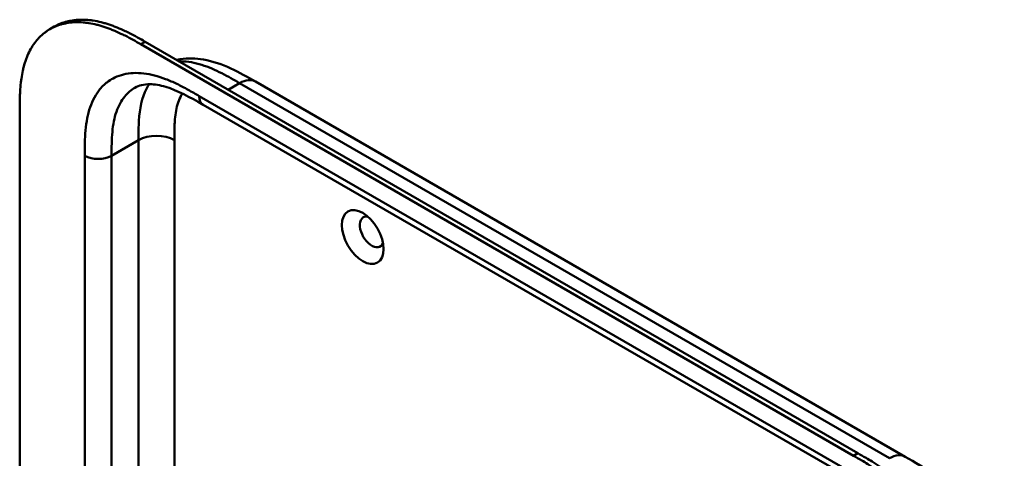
# Model space of a CAD drawing. Header units: millimetres. Extents: x 20 to 833, y 20 to 574.
# Tile 4 of 10: x 172 to 234, y 143 to 171. Entities that reach past the tile are written whole.
import ezdxf

# ---------------------------------------------------------------- set-up
doc = ezdxf.new("R2010")
doc.units = ezdxf.units.MM
doc.header["$LTSCALE"] = 2
doc.layers.add('Sichtbare Kanten(DIN)', color=7, linetype='Continuous', lineweight=50)
doc.layers.add('Sichtbare tangentiale Kanten(DIN)', color=7, linetype='Continuous', lineweight=50)

msp = doc.modelspace()

# ---------------------------------------------------------------- linework, layer by layer
at = {"layer": 'Sichtbare Kanten(DIN)'}
for p, q in [((174.093, 170.044), (174.367, 170.203)), ((224.782, 143.137), (179.832, 169.089)), ((180.106, 169.247), (225.056, 143.295)), ((187.054, 166.739), (187.054, 166.739)), ((187.054, 166.739), (228.045, 143.073)), ((183.757, 165.274), (183.757, 165.274)), ((224.748, 141.608), (183.757, 165.274)), ((172.184, 102.235), (172.184, 164.757)), ((228.045, 143.073), (228.045, 143.073))]:
    msp.add_line(p, q, dxfattribs=at)
msp.add_ellipse((193.821, 156.929), major_axis=(-0.93, 1.611), ratio=0.57735, dxfattribs=at)
msp.add_ellipse((194.387, 157.256), major_axis=(-0.53, 0.918), ratio=0.57735, start_param=5.827281, end_param=9.880682, dxfattribs=at)
for points, knots in [([(179.832, 169.089), (179.666, 169.184), (179.333, 169.372), (178.911, 169.594), (178.488, 169.801), (178.148, 169.953), (177.722, 170.119), (177.383, 170.233), (176.961, 170.347), (176.628, 170.415), (176.217, 170.469), (175.895, 170.486), (175.504, 170.475), (175.2, 170.438), (174.834, 170.359), (174.554, 170.268), (174.222, 170.122), (173.972, 169.978), (173.68, 169.766), (173.464, 169.572), (173.217, 169.299), (173.039, 169.059), (172.842, 168.732), (172.704, 168.45), (172.557, 168.076), (172.459, 167.761), (172.36, 167.35), (172.3, 167.008), (172.245, 166.57), (172.215, 166.212), (172.193, 165.759), (172.184, 165.302), (172.184, 164.938), (172.184, 164.757)], [0.0000069, 0.0000069, 0.0000069, 0.0000069, 0.0407043, 0.0814017, 0.1017504, 0.1424478, 0.1627965, 0.203494, 0.2238427, 0.2645401, 0.2848888, 0.3255862, 0.3459349, 0.3866323, 0.406981, 0.4476784, 0.4680271, 0.5087246, 0.5290733, 0.5697707, 0.5901194, 0.6308168, 0.6511655, 0.6918629, 0.7122116, 0.752909, 0.7732577, 0.8139552, 0.8343039, 0.8750013, 0.89535, 0.9360474, 0.9767448, 0.9767448, 0.9767448, 0.9767448]), ([(174.367, 170.203), (174.431, 170.24), (174.561, 170.308), (174.829, 170.427), (175.109, 170.517), (175.474, 170.597), (175.778, 170.633), (176.17, 170.645), (176.492, 170.628), (176.902, 170.574), (177.236, 170.506), (177.657, 170.391), (177.996, 170.278), (178.422, 170.111), (178.762, 169.96), (179.186, 169.753), (179.607, 169.53), (179.94, 169.342), (180.106, 169.247)], [-0.4889949, -0.4889949, -0.4889949, -0.4889949, -0.4680271, -0.4476784, -0.406981, -0.3866323, -0.3459349, -0.3255862, -0.2848888, -0.2645401, -0.2238427, -0.203494, -0.1627965, -0.1424478, -0.1017504, -0.0814017, -0.0407043, -0.0000069, -0.0000069, -0.0000069, -0.0000069]), ([(182.087, 168.104), (182.16, 168.119), (182.234, 168.133), (182.793, 168.218), (183.292, 168.204), (184.367, 168.023), (184.944, 167.823), (186.034, 167.325), (186.554, 167.027), (187.054, 166.739)], [0.367179, 0.367179, 0.367179, 0.367179, 0.43503, 0.43503, 0.881634, 0.881634, 1.425089, 1.425089, 1.955346, 1.955346, 1.955346, 1.955346]), ([(183.757, 165.274), (182.933, 165.749), (182.114, 166.192), (181.035, 166.513), (180.696, 166.567), (180.011, 166.574), (179.699, 166.49), (179.45, 166.346)], [0, 0, 0, 0, 0.874623, 0.874623, 1.321522, 1.321522, 1.920571, 1.920571, 1.920571, 1.920571]), ([(232.712, 129.811), (232.712, 129.908), (232.712, 130.104), (232.711, 130.351), (232.707, 130.6), (232.702, 130.801), (232.693, 131.056), (232.682, 131.262), (232.66, 131.574), (232.632, 131.891), (232.572, 132.376), (232.5, 132.815), (232.385, 133.372), (232.272, 133.824), (232.104, 134.392), (231.95, 134.849), (231.732, 135.418), (231.538, 135.871), (231.274, 136.432), (231.045, 136.875), (230.74, 137.418), (230.48, 137.844), (230.139, 138.362), (229.853, 138.765), (229.481, 139.252), (229.173, 139.627), (228.776, 140.075), (228.451, 140.418), (228.036, 140.824), (227.699, 141.13), (227.315, 141.453), (227.057, 141.658), (226.798, 141.853), (226.626, 141.979), (226.41, 142.131), (226.237, 142.248), (226.021, 142.391), (225.849, 142.501), (225.591, 142.662), (225.248, 142.868), (224.951, 143.04), (224.782, 143.137)], [0.0000095, 0.0000095, 0.0000095, 0.0000095, 0.0208425, 0.0416756, 0.0520922, 0.0729253, 0.0833418, 0.1041749, 0.1145915, 0.1458411, 0.1666742, 0.2083404, 0.2291735, 0.2708396, 0.2916727, 0.3333389, 0.354172, 0.3958382, 0.4166713, 0.4583375, 0.4791706, 0.5208368, 0.5416698, 0.583336, 0.6041691, 0.6458353, 0.6666684, 0.7083346, 0.7291677, 0.7708339, 0.7916669, 0.8229166, 0.8333331, 0.8541662, 0.8645828, 0.8854159, 0.8958324, 0.9166655, 0.927082, 0.9583317, 0.9999979, 0.9999979, 0.9999979, 0.9999979]), ([(225.056, 143.295), (225.225, 143.198), (225.522, 143.026), (225.865, 142.82), (226.123, 142.659), (226.296, 142.549), (226.511, 142.407), (226.684, 142.289), (226.9, 142.137), (227.073, 142.012), (227.331, 141.816), (227.589, 141.612), (227.973, 141.288), (228.31, 140.982), (228.725, 140.576), (229.051, 140.234), (229.447, 139.785), (229.755, 139.41), (230.127, 138.923), (230.413, 138.52), (230.755, 138.002), (231.014, 137.576), (231.32, 137.033), (231.548, 136.59), (231.813, 136.03), (232.006, 135.577), (232.224, 135.007), (232.379, 134.551), (232.546, 133.983), (232.659, 133.531), (232.774, 132.973), (232.846, 132.534), (232.906, 132.05), (232.935, 131.733), (232.956, 131.42), (232.967, 131.214), (232.977, 130.96), (232.981, 130.758), (232.985, 130.509), (232.987, 130.262), (232.987, 130.066), (232.987, 129.969)], [-0.9999979, -0.9999979, -0.9999979, -0.9999979, -0.9583317, -0.927082, -0.9166655, -0.8958324, -0.8854159, -0.8645828, -0.8541662, -0.8333331, -0.8229166, -0.7916669, -0.7708339, -0.7291677, -0.7083346, -0.6666684, -0.6458353, -0.6041691, -0.583336, -0.5416698, -0.5208368, -0.4791706, -0.4583375, -0.4166713, -0.3958382, -0.354172, -0.3333389, -0.2916727, -0.2708396, -0.2291735, -0.2083404, -0.1666742, -0.1458411, -0.1145915, -0.1041749, -0.0833418, -0.0729253, -0.0520922, -0.0416756, -0.0208425, -0.0000095, -0.0000095, -0.0000095, -0.0000095]), ([(228.045, 143.073), (228.648, 142.724), (229.289, 142.347), (230.352, 141.551), (230.789, 141.173), (231.829, 140.109), (232.412, 139.347), (233.285, 137.838), (233.615, 137.085), (234.059, 135.631), (234.185, 134.913), (234.286, 133.69), (234.288, 133.164), (234.288, 132.668)], [0, 0, 0, 0, 0.640067, 0.640067, 1.097736, 1.097736, 1.8011, 1.8011, 2.405341, 2.405341, 2.977357, 2.977357, 3.433806, 3.433806, 3.433806, 3.433806])]:
    msp.add_open_spline(points, degree=3, knots=knots, dxfattribs=at)
msp.add_open_spline([(179.45, 166.346), (179.45, 166.346), (179.449, 166.346), (179.449, 166.346)], degree=3, dxfattribs=at)
at = {"layer": 'Sichtbare tangentiale Kanten(DIN)'}
for p, q in [((179.832, 169.089), (180.106, 169.247)), ((185.338, 166.226), (186.054, 166.64)), ((227.045, 142.974), (186.054, 166.639)), ((183.508, 165.823), (224.499, 142.157)), ((179.679, 163.042), (177.982, 162.062)), ((179.679, 163.042), (179.679, 141.742)), ((181.942, 163.042), (181.942, 139.082)), ((176.285, 100.194), (176.285, 162.062)), ((177.982, 162.062), (177.982, 100.194)), ((224.782, 143.137), (225.056, 143.295))]:
    msp.add_line(p, q, dxfattribs=at)
for points, knots in [([(186.054, 166.64), (185.877, 166.742), (185.695, 166.847), (185.512, 166.949), (185.318, 167.058), (185.123, 167.164), (184.927, 167.263), (184.72, 167.368), (184.514, 167.466), (184.309, 167.553), (184.093, 167.645), (183.879, 167.725), (183.668, 167.792), (183.446, 167.862), (183.227, 167.917), (183.013, 167.954), (182.792, 167.994), (182.576, 168.015), (182.368, 168.017), (182.324, 168.018), (182.281, 168.018), (182.238, 168.017)], [0, 0, 0, 0, 0.189486, 0.189486, 0.189486, 0.390494, 0.390494, 0.390494, 0.603349, 0.603349, 0.603349, 0.827854, 0.827854, 0.827854, 1.063035, 1.063035, 1.063035, 1.306921, 1.306921, 1.306921, 1.358088, 1.358088, 1.358088, 1.358088]), ([(177.788, 166.758), (177.912, 166.846), (178.382, 167.124), (179.324, 167.351), (180.45, 167.215), (181.388, 166.91), (182.101, 166.598), (182.815, 166.223), (183.281, 165.955), (183.508, 165.823)], [61.376104, 61.376104, 61.376104, 61.376104, 61.563894, 62.050897, 62.537899, 62.7814, 63.024902, 63.268403, 63.511906, 63.511906, 63.511906, 63.511906]), ([(176.285, 162.062), (176.285, 162.323), (176.285, 162.861), (176.325, 163.666), (176.431, 164.429), (176.676, 165.362), (177.116, 166.176), (177.59, 166.618), (177.788, 166.758)], [59.615882, 59.615882, 59.615882, 59.615882, 59.859385, 60.102886, 60.346388, 60.589889, 61.076892, 61.376104, 61.376104, 61.376104, 61.376104]), ([(180.351, 166.569), (180.247, 166.415), (180.155, 166.246), (180.077, 166.064), (179.825, 165.474), (179.719, 164.751), (179.691, 163.979), (179.68, 163.673), (179.679, 163.358), (179.679, 163.042)], [2.31337, 2.31337, 2.31337, 2.31337, 2.543098, 2.543098, 2.543098, 3.288503, 3.288503, 3.288503, 3.584828, 3.584828, 3.584828, 3.584828]), ([(179.449, 166.346), (179.209, 166.207), (178.735, 165.805), (178.324, 165.044), (178.113, 164.243), (178.02, 163.572), (177.983, 162.84), (177.982, 162.323), (177.982, 162.062)], [61.647296, 61.647296, 61.647296, 61.647296, 62.050896, 62.537899, 62.7814, 63.024901, 63.268403, 63.511905, 63.511905, 63.511905, 63.511905]), ([(182.447, 165.982), (182.4, 165.909), (182.356, 165.832), (182.317, 165.751), (182.247, 165.609), (182.187, 165.453), (182.139, 165.288), (182.139, 165.287), (182.139, 165.286), (182.138, 165.285), (182.092, 165.123), (182.055, 164.952), (182.027, 164.774), (182.027, 164.772), (182.026, 164.769), (182.026, 164.766), (181.999, 164.59), (181.98, 164.408), (181.967, 164.214), (181.967, 164.212), (181.967, 164.209), (181.967, 164.207), (181.96, 164.111), (181.956, 164.018), (181.952, 163.921), (181.949, 163.822), (181.947, 163.723), (181.945, 163.623), (181.942, 163.43), (181.942, 163.236), (181.942, 163.042)], [1.938579, 1.938579, 1.938579, 1.938579, 2.043542, 2.043542, 2.043542, 2.228635, 2.228635, 2.228635, 2.229961, 2.229961, 2.229961, 2.411764, 2.411764, 2.411764, 2.414482, 2.414482, 2.414482, 2.594841, 2.594841, 2.594841, 2.597037, 2.597037, 2.597037, 2.686284, 2.686284, 2.686284, 2.778136, 2.778136, 2.778136, 2.956121, 2.956121, 2.956121, 2.956121])]:
    msp.add_open_spline(points, degree=3, knots=knots, dxfattribs=at)
for points in [[(186.054, 166.639), (186.445, 166.865), (186.798, 166.886), (187.054, 166.739)], [(183.757, 165.274), (183.603, 165.362), (183.508, 165.552), (183.508, 165.823)], [(181.942, 163.042), (181.317, 163.403), (180.304, 163.403), (179.679, 163.042)], [(177.982, 162.062), (177.514, 161.792), (176.754, 161.792), (176.285, 162.062)], [(227.045, 142.974), (227.435, 143.199), (227.789, 143.22), (228.045, 143.073)]]:
    msp.add_open_spline(points, degree=3, dxfattribs=at)

doc.saveas('drawing.dxf')
